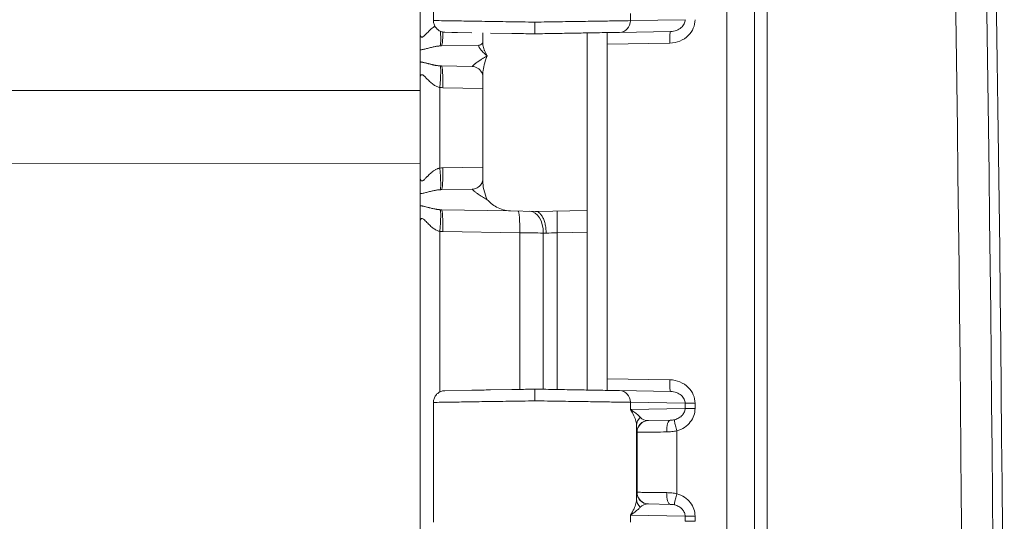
# Model space of a CAD drawing. Header units: inches. Extents: x 0.3 to 84.8, y 1.5 to 53.5.
# Tile 22 of 107: x 13.6 to 16.5, y 27.9 to 29.4. Entities that reach past the tile are written whole.
import ezdxf

# ---------------------------------------------------------------- set-up
doc = ezdxf.new("R2010")
doc.units = ezdxf.units.IN
doc.header["$LTSCALE"] = 2.5
doc.header["$MEASUREMENT"] = 0
doc.layers.add('Visible (ANSI)', color=7, linetype='Continuous', lineweight=18)
doc.layers.add('Visible Narrow (ANSI)', color=7, linetype='Continuous', lineweight=5)

msp = doc.modelspace()

# ---------------------------------------------------------------- linework, layer by layer
at = {"layer": 'Visible (ANSI)'}
for p, q in [((15.7864, 20.9347), (15.7864, 31.7785)), ((14.7864, 30.3232), (14.7864, 29.3904)), ((14.8264, 29.7856), (14.8264, 29.4275)), ((14.8264, 29.4275), (14.8264, 29.4275)), ((14.8608, 29.3925), (14.8608, 29.3925)), ((14.8816, 29.3922), (14.8608, 29.3925)), ((14.8816, 29.3922), (14.8985, 29.3919)), ((14.8985, 29.3919), (14.8932, 29.392)), ((14.9414, 29.3911), (14.8985, 29.3919)), ((14.9739, 29.3612), (14.9739, 29.3906)), ((15.2864, 29.3787), (15.2864, 29.3906)), ((15.3464, 29.3908), (15.3464, 29.3567)), ((15.5357, 29.3949), (15.3833, 29.3923)), ((15.4364, 29.3932), (15.4364, 29.3932)), ((15.0612, 29.389), (14.9968, 29.3902)), ((15.2864, 29.3787), (15.2864, 29.3541)), ((14.7864, 29.3396), (14.7864, 29.304)), ((14.8502, 29.3519), (14.9629, 29.3539)), ((15.2864, 29.3541), (15.2864, 28.8595)), ((15.3464, 29.3567), (15.3464, 28.3565)), ((14.8502, 29.2917), (14.9422, 29.2901)), ((14.7864, 29.2532), (14.7864, 28.9604)), ((14.9739, 29.2639), (14.9739, 29.2639)), ((14.9739, 28.9497), (14.9739, 29.2639)), ((14.9739, 28.9497), (14.9739, 28.9497)), ((14.8502, 28.9219), (14.9422, 28.9235)), ((14.7864, 28.9096), (14.7864, 28.874)), ((14.7864, 28.8232), (14.7864, 28.874)), ((14.8502, 28.8617), (15.0567, 28.8581)), ((15.0567, 28.8581), (15.1314, 28.8568)), ((15.1314, 28.8568), (15.2864, 28.8595)), ((15.2864, 28.8595), (15.2864, 28.7945)), ((14.7864, 28.8232), (14.7864, 27.8904)), ((15.2864, 28.7945), (15.2864, 28.3226)), ((15.3464, 28.3224), (15.3464, 28.3565)), ((14.8608, 28.3206), (14.9413, 28.322)), ((14.9968, 28.323), (15.0612, 28.3241)), ((15.5357, 28.3183), (15.3833, 28.3209)), ((15.4364, 28.32), (15.4364, 28.32)), ((14.8264, 28.2856), (14.8264, 28.2856)), ((14.8264, 28.2856), (14.8264, 27.9275)), ((15.5347, 28.2324), (15.4693, 28.2313)), ((15.4693, 28.2313), (15.4693, 28.2313)), ((15.4364, 28.2039), (15.4364, 28.2039)), ((15.4693, 27.9819), (15.5347, 27.9808)), ((15.4693, 27.9819), (15.4693, 27.9819))]:
    msp.add_line(p, q, dxfattribs=at)
msp.add_arc((-192.017, 26.3566), 208.5508, 358.7654, 1.2346, dxfattribs=at)
for centre, major_axis, ratio, start_param, end_param in [((14.9626, 29.3789), (0.0004, -0.025), 0.924402, 0.000185, 0.001834), ((14.9411, 29.2251), (0.0011, 0.065), 0.854309, 6.282271, 6.282799), ((15.4698, 28.2661), (-0.0184, -0.03), 0.963596, 0.550744, 0.55075), ((15.4699, 28.1963), (-0.0006, 0.035), 0.999975, 0, 0.000318), ((15.4698, 27.9471), (0.0184, -0.03), 0.963211, 2.592147, 2.592158), ((15.4699, 28.0169), (-0.0006, -0.035), 0.999975, 6.282619, 6.283185)]:
    msp.add_ellipse(centre, major_axis=major_axis, ratio=ratio, start_param=start_param, end_param=end_param, dxfattribs=at)
for points, knots in [([(14.8608, 29.3925), (14.8592, 29.3926), (14.8576, 29.3927), (14.8546, 29.3932), (14.853, 29.3935), (14.848, 29.395), (14.8446, 29.3966), (14.8384, 29.4008), (14.8357, 29.4035), (14.8312, 29.4094), (14.8294, 29.4128), (14.827, 29.4199), (14.8264, 29.4237), (14.8264, 29.4275)], [0, 0, 0, 0, 0.0119674, 0.0119674, 0.0237227, 0.0237227, 0.0520492, 0.0520492, 0.0803768, 0.0803768, 0.1086834, 0.1086834, 0.1375815, 0.1375815, 0.1375815, 0.1375815]), ([(15.1301, 29.4228), (15.1301, 29.4167), (15.1301, 29.4106), (15.1301, 29.4053), (15.1301, 29.4001), (15.1301, 29.3956), (15.1301, 29.3925), (15.1301, 29.3895), (15.1301, 29.3878), (15.1301, 29.3878)], [0, 0, 0, 0, 0.333333, 0.333333, 0.333333, 0.666667, 0.666667, 0.666667, 1, 1, 1, 1]), ([(14.7864, 29.3396), (14.7864, 29.3459), (14.7864, 29.3538), (14.7864, 29.365), (14.7864, 29.3699), (14.7864, 29.3775), (14.7864, 29.3799), (14.7864, 29.3854), (14.7864, 29.3882), (14.7864, 29.3897), (14.7864, 29.3899), (14.7864, 29.3904)], [0.0000009, 0.0000009, 0.0000009, 0.0000009, 0.1023985, 0.1023985, 0.1759847, 0.1759847, 0.208689, 0.208689, 0.2507889, 0.2507889, 0.2638573, 0.2638573, 0.2638573, 0.2638573]), ([(15.3833, 29.3923), (15.3792, 29.3922), (15.3744, 29.3921), (15.3689, 29.392), (15.3642, 29.3919), (15.3591, 29.3918), (15.3534, 29.3917), (15.3445, 29.3916), (15.3345, 29.3914), (15.3234, 29.3912), (15.3192, 29.3911), (15.3148, 29.3911), (15.3103, 29.391), (15.2955, 29.3907), (15.2793, 29.3904), (15.2619, 29.3901), (15.2601, 29.3901), (15.2583, 29.3901), (15.2565, 29.39), (15.2371, 29.3897), (15.2164, 29.3893), (15.1952, 29.389), (15.1933, 29.3889), (15.1914, 29.3889), (15.1894, 29.3889), (15.1701, 29.3885), (15.1504, 29.3882), (15.1301, 29.3878)], [0, 0, 0, 0, 0.107321, 0.107321, 0.107321, 0.2, 0.2, 0.2, 0.344617, 0.344617, 0.344617, 0.4, 0.4, 0.4, 0.581249, 0.581249, 0.581249, 0.6, 0.6, 0.6, 0.8, 0.8, 0.8, 0.818201, 0.818201, 0.818201, 1, 1, 1, 1]), ([(15.3455, 29.3916), (15.3457, 29.3916), (15.346, 29.3915), (15.3463, 29.3913), (15.3464, 29.3911), (15.3464, 29.3908)], [-0.01875974, -0.01875974, -0.01875974, -0.01875974, -0.00977143, -0.00977143, -0.00000098, -0.00000098, -0.00000098, -0.00000098]), ([(14.963, 29.3539), (14.9652, 29.3539), (14.9685, 29.3551), (14.9727, 29.3587), (14.9736, 29.3607), (14.9738, 29.3615), (14.9739, 29.3616), (14.9739, 29.3617)], [0, 0, 0, 0, 0.067027, 0.067027, 0.1308253, 0.1308253, 0.138732, 0.138732, 0.138732, 0.138732]), ([(15.0612, 29.389), (15.0792, 29.3887), (15.0975, 29.3884), (15.1164, 29.3881), (15.121, 29.388), (15.1255, 29.3879), (15.1301, 29.3878)], [0.91666667, 0.91666667, 0.91666667, 0.91666667, 0.98384078, 0.98384078, 0.98384078, 1, 1, 1, 1]), ([(14.7864, 29.2532), (14.7864, 29.254), (14.7864, 29.2552), (14.7864, 29.2668), (14.7864, 29.2749), (14.7864, 29.2889), (14.7864, 29.2973), (14.7864, 29.304)], [-0.0071562, -0.0071562, -0.0071562, -0.0071562, 0, 0, 0.0935884, 0.0935884, 0.1846866, 0.1846866, 0.1846866, 0.1846866]), ([(14.9739, 29.264), (14.9739, 29.2642), (14.9738, 29.2668), (14.9702, 29.2743), (14.9668, 29.279), (14.9574, 29.2864), (14.9511, 29.2891), (14.9446, 29.29), (14.9434, 29.2901), (14.9422, 29.2901)], [0.0100235, 0.0100235, 0.0100235, 0.0100235, 0.1099957, 0.1099957, 0.2018101, 0.2018101, 0.294274, 0.294274, 0.3160277, 0.3160277, 0.3160277, 0.3160277]), ([(14.7864, 28.9096), (14.7864, 28.9159), (14.7864, 28.9238), (14.7864, 28.935), (14.7864, 28.9399), (14.7864, 28.9475), (14.7864, 28.9499), (14.7864, 28.9554), (14.7864, 28.9582), (14.7864, 28.9597), (14.7864, 28.9599), (14.7864, 28.9604)], [0.0000009, 0.0000009, 0.0000009, 0.0000009, 0.1023995, 0.1023995, 0.1759855, 0.1759855, 0.2086898, 0.2086898, 0.2507932, 0.2507932, 0.2638615, 0.2638615, 0.2638615, 0.2638615]), ([(14.9422, 28.9235), (14.9465, 28.9236), (14.9519, 28.9249), (14.9621, 28.9302), (14.9666, 28.9345), (14.9725, 28.943), (14.9735, 28.947), (14.9739, 28.9493), (14.9739, 28.9496), (14.9739, 28.9497)], [0, 0, 0, 0, 0.0823604, 0.0823604, 0.1715538, 0.1715538, 0.2715194, 0.2715194, 0.3068532, 0.3068532, 0.3068532, 0.3068532]), ([(14.9873, 28.8918), (14.9939, 28.8844), (15.0034, 28.8763), (15.0272, 28.8634), (15.0413, 28.8584), (15.0567, 28.8581)], [0.0000001, 0.0000001, 0.0000001, 0.0000001, 0.135667, 0.135667, 0.2691124, 0.2691124, 0.2691124, 0.2691124]), ([(15.1635, 28.7918), (15.1635, 28.7967), (15.1631, 28.8016), (15.1626, 28.8064), (15.162, 28.8111), (15.1613, 28.8157), (15.1603, 28.8201), (15.1592, 28.8245), (15.158, 28.8286), (15.1565, 28.8324), (15.155, 28.8361), (15.1533, 28.8396), (15.1514, 28.8426), (15.1496, 28.8456), (15.1475, 28.8482), (15.1454, 28.8503), (15.1433, 28.8524), (15.141, 28.854), (15.1386, 28.8552), (15.1362, 28.8563), (15.1337, 28.8568), (15.1314, 28.8568)], [0, 0, 0, 0, 0.142857, 0.142857, 0.142857, 0.285714, 0.285714, 0.285714, 0.428571, 0.428571, 0.428571, 0.571429, 0.571429, 0.571429, 0.714286, 0.714286, 0.714286, 0.857143, 0.857143, 0.857143, 1, 1, 1, 1]), ([(14.8264, 28.2856), (14.8264, 28.2894), (14.827, 28.2932), (14.8294, 28.3003), (14.8312, 28.3037), (14.8356, 28.3096), (14.8384, 28.3123), (14.8445, 28.3165), (14.8479, 28.3182), (14.853, 28.3197), (14.8545, 28.32), (14.8576, 28.3205), (14.8592, 28.3206), (14.8608, 28.3206)], [0, 0, 0, 0, 0.0287635, 0.0287635, 0.0570749, 0.0570749, 0.0854024, 0.0854024, 0.1137289, 0.1137289, 0.1255481, 0.1255481, 0.137583, 0.137583, 0.137583, 0.137583]), ([(14.9968, 28.323), (14.9885, 28.3229), (14.9804, 28.3227), (14.9726, 28.3226), (14.9615, 28.3224), (14.9511, 28.3222), (14.9413, 28.322)], [0.16666667, 0.16666667, 0.16666667, 0.16666667, 0.20101534, 0.20101534, 0.20101534, 0.25, 0.25, 0.25, 0.25]), ([(15.1301, 28.3253), (15.1255, 28.3253), (15.1209, 28.3252), (15.1163, 28.3251), (15.0975, 28.3248), (15.0792, 28.3244), (15.0612, 28.3241)], [0, 0, 0, 0, 0.01623246, 0.01623246, 0.01623246, 0.08333333, 0.08333333, 0.08333333, 0.08333333]), ([(15.3833, 28.3209), (15.3795, 28.321), (15.3751, 28.3211), (15.3702, 28.3211), (15.3652, 28.3212), (15.3596, 28.3213), (15.3534, 28.3214), (15.3452, 28.3216), (15.3359, 28.3217), (15.3258, 28.3219), (15.3209, 28.322), (15.3157, 28.3221), (15.3103, 28.3222), (15.2965, 28.3224), (15.2815, 28.3227), (15.2655, 28.323), (15.2625, 28.323), (15.2595, 28.3231), (15.2565, 28.3231), (15.2371, 28.3235), (15.2164, 28.3238), (15.1952, 28.3242), (15.1949, 28.3242), (15.1945, 28.3242), (15.1941, 28.3242), (15.1733, 28.3246), (15.1521, 28.325), (15.1301, 28.3253)], [0, 0, 0, 0, 0.098757, 0.098757, 0.098757, 0.2, 0.2, 0.2, 0.334065, 0.334065, 0.334065, 0.4, 0.4, 0.4, 0.56864, 0.56864, 0.56864, 0.6, 0.6, 0.6, 0.8, 0.8, 0.8, 0.803452, 0.803452, 0.803452, 1, 1, 1, 1]), ([(15.1301, 28.3253), (15.1301, 28.3253), (15.1301, 28.3237), (15.1301, 28.3206), (15.1301, 28.3176), (15.1301, 28.3131), (15.1301, 28.3078), (15.1301, 28.3025), (15.1301, 28.2964), (15.1301, 28.2903)], [0, 0, 0, 0, 0.333333, 0.333333, 0.333333, 0.666667, 0.666667, 0.666667, 1, 1, 1, 1]), ([(15.3464, 28.3224), (15.3464, 28.3221), (15.3463, 28.3219), (15.346, 28.3217), (15.3457, 28.3216), (15.3455, 28.3216)], [-0.01882718, -0.01882718, -0.01882718, -0.01882718, -0.00889457, -0.00889457, -0.00005761, -0.00005761, -0.00005761, -0.00005761])]:
    msp.add_open_spline(points, degree=3, knots=knots, dxfattribs=at)
msp.add_open_spline([(14.9739, 29.3612), (14.9739, 29.3612), (14.9739, 29.3612), (14.9739, 29.3612)], degree=3, dxfattribs=at)
at = {"layer": 'Visible Narrow (ANSI)'}
for p, q in [((15.7042, 20.9347), (15.7042, 31.7785)), ((15.8245, 30.7511), (15.8245, 21.9621)), ((15.4156, 29.4484), (15.4156, 29.4273)), ((15.5791, 29.4301), (15.4156, 29.4273)), ((15.3749, 29.3921), (15.3749, 29.3921)), ((15.4225, 29.3929), (15.4225, 29.3929)), ((15.6025, 29.4023), (15.6025, 29.4023)), ((15.5332, 29.3599), (15.3464, 29.3567)), ((11.0347, 29.2182), (14.7864, 29.2182)), ((14.8457, 29.2272), (14.8457, 28.9864)), ((14.8548, 29.2267), (14.9739, 29.2246)), ((14.7864, 28.9998), (11.0347, 28.9991)), ((14.8548, 28.9869), (14.9739, 28.989)), ((14.8457, 28.7972), (14.8457, 28.3169)), ((14.8548, 28.7967), (15.0844, 28.7927)), ((15.0844, 28.7927), (15.0845, 28.3245)), ((15.1548, 28.7921), (15.1548, 28.3249)), ((15.1968, 28.793), (15.2864, 28.7945)), ((15.1968, 28.3242), (15.1968, 28.793)), ((15.3464, 28.3565), (15.5332, 28.3533)), ((15.3749, 28.3211), (15.3749, 28.3211)), ((15.4225, 28.3202), (15.4225, 28.3202)), ((15.6025, 28.3109), (15.6025, 28.3109)), ((15.4156, 28.2859), (15.4156, 28.2648)), ((15.5791, 28.2831), (15.4156, 28.2859)), ((15.5791, 28.2831), (15.5791, 28.2676)), ((15.5791, 28.2831), (15.6089, 28.2831)), ((15.6089, 28.2831), (15.6089, 28.2676)), ((15.5791, 28.2676), (15.4156, 28.2648)), ((15.4339, 27.9963), (15.4339, 28.2168)), ((15.6025, 28.2398), (15.6025, 28.2397)), ((15.4355, 28.1963), (15.4349, 28.1963)), ((15.4355, 28.0169), (15.4355, 28.1963)), ((15.5542, 28.0127), (15.5542, 28.2005)), ((15.4349, 28.0169), (15.4355, 28.0169)), ((15.4156, 27.9484), (15.4156, 27.9273)), ((15.4156, 27.9484), (15.5791, 27.9456)), ((15.6025, 27.9734), (15.6025, 27.9734)), ((15.5791, 27.9456), (15.5791, 27.9301)), ((15.5791, 27.9456), (15.6089, 27.9456)), ((15.6089, 27.9456), (15.6089, 27.9301))]:
    msp.add_line(p, q, dxfattribs=at)
for centre, major_axis, ratio, start_param, end_param in [((-85.9565, 26.3566), (0, 144.7708), 0.707107, 4.682029, 4.742749), ((-86.0198, 26.3566), (0, 144.9919), 0.707107, 4.682029, 4.742749), ((15.3827, 29.4273), (0.0006, -0.035), 0.939676, 0.000031, 1.554396), ((14.8401, 29.4164), (0.0059, -0.0647), 0.086802, 0.034701, 1.234094), ((14.8491, 29.4169), (0.0011, -0.065), 0.087143, 0, 1.195495), ((15.5363, 29.3599), (-0.0006, 0.035), 0.087143, 0, 1.569275), ((14.8401, 29.2272), (0.0059, 0.0647), 0.086802, 4.72019, 6.248101), ((14.8491, 29.2267), (0.0011, 0.065), 0.087143, 4.71391, 6.283185), ((14.8503, 29.2274), (-0.00885, 0.00047), 0.06269, 1.025937, 2.098667), ((14.8505, 28.9848), (0.0159, 0.0008), 0.123111, 1.29501, 1.873461), ((14.8401, 28.9864), (0.0059, -0.0647), 0.086802, 0.034701, 1.562951), ((14.8491, 28.9869), (0.0011, -0.065), 0.087143, 0, 1.569275), ((14.8401, 28.7972), (0.0059, 0.0647), 0.086802, 4.72019, 6.248101), ((14.8491, 28.7967), (0.0011, 0.065), 0.087143, 4.71391, 6.283185), ((15.0788, 28.7927), (0.0011, 0.065), 0.087143, 4.71391, 6.283121), ((15.114, 28.7921), (0.0011, 0.065), 0.628144, 4.723353, 6.283185), ((15.1979, 28.793), (-0.0011, 0.065), 0.01745, 0, 1.570491), ((14.8503, 28.7974), (-0.00885, 0.00047), 0.06269, 1.025936, 2.098667), ((15.1956, 28.7907), (0.0651, -0.0023), 0.000148, 4.03351, 4.195729), ((15.1956, 28.7929), (0.065, 0.0023), 0.000036, 4.195761, 4.729845), ((15.5363, 28.3533), (-0.0006, -0.035), 0.087143, 4.714058, 6.283188), ((15.3827, 28.2859), (0.0006, 0.035), 0.939676, 4.728789, 6.283156), ((15.6119, 28.2676), (-0.035, 0), 0.00001, 0.349555, 1.483823), ((15.4689, 28.2168), (-0.035, -0.0007), 0.946153, 5.43757, 6.261378), ((15.4699, 28.1963), (-0.0006, 0.035), 0.999975, 0.000258, 1.553284), ((15.4705, 28.1963), (-0.0006, 0.035), 0.999975, 0, 1.553343), ((15.4698, 28.2661), (-0.0184, -0.03), 0.963596, 6.044362, 6.833929), ((15.5353, 28.1974), (-0.0006, 0.035), 0.31865, 0.000013, 1.565234), ((15.5573, 28.2005), (-0.0094, 0.0337), 0.084006, 0.094027, 1.547488), ((15.4699, 28.0169), (-0.0006, -0.035), 0.999975, 4.729842, 6.282619), ((15.4705, 28.0169), (-0.0006, -0.035), 0.999975, 4.72985, 6.283185), ((15.5353, 28.0158), (-0.0006, -0.035), 0.318631, 4.717957, 6.283185), ((15.5573, 28.0127), (-0.0094, -0.0337), 0.084006, 4.735646, 6.188931), ((15.4689, 27.9963), (-0.035, 0.0007), 0.946166, 0.021868, 0.845638), ((15.4698, 27.9471), (0.0184, -0.03), 0.963211, 2.592158, 3.381407), ((15.6119, 27.9301), (-0.035, 0), 0.00001, 0.349555, 1.483823)]:
    msp.add_ellipse(centre, major_axis=major_axis, ratio=ratio, start_param=start_param, end_param=end_param, dxfattribs=at)
for points, knots in [([(14.8264, 29.4275), (14.8264, 29.4275), (14.8266, 29.4275), (14.8346, 29.4274), (14.8659, 29.4269), (14.9148, 29.4262), (14.9781, 29.4252), (15.0515, 29.4241), (15.1039, 29.4232), (15.1301, 29.4228)], [0.4943944, 0.4943944, 0.4943944, 0.4943944, 0.5, 0.5833333, 0.6666667, 0.75, 0.8333333, 0.9166667, 1, 1, 1, 1]), ([(15.4156, 29.4273), (15.4071, 29.4271), (15.3845, 29.4268), (15.3354, 29.426), (15.2741, 29.4251), (15.2043, 29.424), (15.1549, 29.4232), (15.1301, 29.4228)], [0, 0, 0, 0, 0.2, 0.4, 0.6, 0.8, 1, 1, 1, 1]), ([(15.5791, 29.4301), (15.5791, 29.4259), (15.5781, 29.4216), (15.5761, 29.4175), (15.5741, 29.4134), (15.5712, 29.4096), (15.5673, 29.4063), (15.5634, 29.4029), (15.5585, 29.4001), (15.5532, 29.3981), (15.5478, 29.3962), (15.5419, 29.395), (15.5357, 29.3949)], [0, 0, 0, 0, 0.25, 0.25, 0.25, 0.5, 0.5, 0.5, 0.75, 0.75, 0.75, 1, 1, 1, 1]), ([(14.7864, 29.3904), (14.7864, 29.3895), (14.7864, 29.3886), (14.7865, 29.3877), (14.7865, 29.387), (14.7866, 29.3862), (14.7867, 29.3855), (14.7869, 29.3847), (14.787, 29.384), (14.7872, 29.3833), (14.7873, 29.3828), (14.7875, 29.3823), (14.7877, 29.3819), (14.7879, 29.3813), (14.7882, 29.3807), (14.7884, 29.3803), (14.7886, 29.38), (14.7888, 29.3797), (14.789, 29.3795), (14.7893, 29.3791), (14.7897, 29.3788), (14.79, 29.3785), (14.7902, 29.3784), (14.7904, 29.3783), (14.7906, 29.3782), (14.7911, 29.3781), (14.7915, 29.378), (14.792, 29.378), (14.7922, 29.378), (14.7924, 29.378), (14.7926, 29.3781), (14.7931, 29.3781), (14.7937, 29.3783), (14.7943, 29.3786), (14.7945, 29.3787), (14.7947, 29.3788), (14.7948, 29.3789), (14.7955, 29.3792), (14.7962, 29.3797), (14.7969, 29.3802), (14.7971, 29.3804), (14.7973, 29.3805), (14.7975, 29.3806), (14.7983, 29.3813), (14.7992, 29.382), (14.8001, 29.3829), (14.8002, 29.383), (14.8004, 29.3832), (14.8006, 29.3834), (14.8016, 29.3843), (14.8026, 29.3854), (14.8038, 29.3865), (14.8039, 29.3867), (14.804, 29.3868), (14.8041, 29.3869), (14.8054, 29.3882), (14.8066, 29.3895), (14.808, 29.3909), (14.8095, 29.3924), (14.811, 29.394), (14.8127, 29.3957), (14.8127, 29.3957), (14.8127, 29.3957), (14.8127, 29.3957), (14.8142, 29.3972), (14.8159, 29.3988), (14.8175, 29.4003), (14.8176, 29.4003), (14.8177, 29.4004), (14.8177, 29.4005), (14.8193, 29.4019), (14.8209, 29.4033), (14.8226, 29.4046), (14.8227, 29.4047), (14.8229, 29.4049), (14.823, 29.405), (14.8246, 29.4062), (14.8261, 29.4074), (14.8277, 29.4084), (14.8279, 29.4086), (14.8281, 29.4087), (14.8284, 29.4089), (14.8292, 29.4094), (14.83, 29.41), (14.8308, 29.4105)], [0.0000035, 0.0000035, 0.0000035, 0.0000035, 0.0288936, 0.0288936, 0.0288936, 0.0555556, 0.0555556, 0.0555556, 0.0870914, 0.0870914, 0.0870914, 0.1111111, 0.1111111, 0.1111111, 0.1452899, 0.1452899, 0.1452899, 0.1666667, 0.1666667, 0.1666667, 0.2034726, 0.2034726, 0.2034726, 0.2222222, 0.2222222, 0.2222222, 0.2616717, 0.2616717, 0.2616717, 0.2777778, 0.2777778, 0.2777778, 0.3198883, 0.3198883, 0.3198883, 0.3333333, 0.3333333, 0.3333333, 0.3780768, 0.3780768, 0.3780768, 0.3888889, 0.3888889, 0.3888889, 0.4362329, 0.4362329, 0.4362329, 0.4444444, 0.4444444, 0.4444444, 0.4944748, 0.4944748, 0.4944748, 0.5, 0.5, 0.5, 0.5526896, 0.5526896, 0.5526896, 0.61089, 0.61089, 0.61089, 0.6111111, 0.6111111, 0.6111111, 0.6666667, 0.6666667, 0.6666667, 0.669103, 0.669103, 0.669103, 0.7222222, 0.7222222, 0.7222222, 0.7273091, 0.7273091, 0.7273091, 0.7777778, 0.7777778, 0.7777778, 0.7855539, 0.7855539, 0.7855539, 0.8132689, 0.8132689, 0.8132689, 0.8132689]), ([(14.9739, 29.3612), (14.9739, 29.3602), (14.9739, 29.3591), (14.974, 29.358), (14.9741, 29.3567), (14.9743, 29.3554), (14.9745, 29.354), (14.9752, 29.3497), (14.9765, 29.3448), (14.9783, 29.3401), (14.9785, 29.3393), (14.9788, 29.3386), (14.9791, 29.3379), (14.9814, 29.3324), (14.9841, 29.327), (14.9873, 29.3218)], [0.4973401, 0.4973401, 0.4973401, 0.4973401, 0.5450922, 0.5450922, 0.5450922, 0.6, 0.6, 0.6, 0.7733155, 0.7733155, 0.7733155, 0.8, 0.8, 0.8, 1, 1, 1, 1]), ([(14.7864, 29.3396), (14.7878, 29.3398), (14.7893, 29.34), (14.7908, 29.3403), (14.7923, 29.3405), (14.7939, 29.3408), (14.7956, 29.3412), (14.7972, 29.3415), (14.7989, 29.3419), (14.8007, 29.3423), (14.8025, 29.3427), (14.8043, 29.3432), (14.8061, 29.3437), (14.808, 29.3441), (14.8099, 29.3446), (14.8118, 29.3451), (14.8137, 29.3456), (14.8156, 29.3461), (14.8175, 29.3466), (14.8194, 29.3471), (14.8213, 29.3475), (14.8232, 29.348), (14.825, 29.3484), (14.8267, 29.3488), (14.8284, 29.3491), (14.8285, 29.3491), (14.8286, 29.3491), (14.8287, 29.3492), (14.8304, 29.3495), (14.8321, 29.3498), (14.8337, 29.3501), (14.8353, 29.3504), (14.8368, 29.3507), (14.8382, 29.3509), (14.8397, 29.3511), (14.841, 29.3512), (14.8423, 29.3514), (14.8437, 29.3515), (14.8449, 29.3516), (14.8461, 29.3517)], [0.0000006, 0.0000006, 0.0000006, 0.0000006, 0.0833333, 0.0833333, 0.0833333, 0.1666667, 0.1666667, 0.1666667, 0.25, 0.25, 0.25, 0.3333333, 0.3333333, 0.3333333, 0.4166667, 0.4166667, 0.4166667, 0.5, 0.5, 0.5, 0.5833333, 0.5833333, 0.5833333, 0.6624973, 0.6624973, 0.6624973, 0.6666667, 0.6666667, 0.6666667, 0.75, 0.75, 0.75, 0.8333333, 0.8333333, 0.8333333, 0.9166667, 0.9166667, 0.9166667, 1, 1, 1, 1]), ([(14.8461, 29.3517), (14.8468, 29.3518), (14.8482, 29.3519), (14.8495, 29.3519), (14.8502, 29.3519)], [0.0000429, 0.0000429, 0.0000429, 0.0000429, 0.5, 1, 1, 1, 1]), ([(14.963, 29.3539), (14.9622, 29.3539), (14.9618, 29.3532), (14.9619, 29.3521), (14.9619, 29.351), (14.9625, 29.3494), (14.9636, 29.3473), (14.9647, 29.3453), (14.9663, 29.3428), (14.9685, 29.34), (14.9708, 29.3372), (14.9737, 29.334), (14.9769, 29.3309), (14.9801, 29.3278), (14.9836, 29.3248), (14.9873, 29.3218)], [0, 0, 0, 0, 0.2, 0.2, 0.2, 0.4, 0.4, 0.4, 0.6, 0.6, 0.6, 0.8, 0.8, 0.8, 1, 1, 1, 1]), ([(14.7864, 29.304), (14.7865, 29.304), (14.7867, 29.304), (14.7869, 29.3039), (14.7879, 29.3038), (14.789, 29.3037), (14.7901, 29.3035), (14.7903, 29.3034), (14.7906, 29.3034), (14.7908, 29.3034), (14.7919, 29.3032), (14.7931, 29.303), (14.7944, 29.3027), (14.7947, 29.3026), (14.7951, 29.3026), (14.7954, 29.3025), (14.7966, 29.3022), (14.7979, 29.302), (14.7993, 29.3016), (14.7997, 29.3015), (14.8001, 29.3014), (14.8006, 29.3013), (14.8019, 29.301), (14.8032, 29.3007), (14.8046, 29.3003), (14.8051, 29.3002), (14.8057, 29.3001), (14.8063, 29.2999), (14.8076, 29.2996), (14.8089, 29.2992), (14.8103, 29.2989), (14.811, 29.2987), (14.8117, 29.2985), (14.8123, 29.2984), (14.8136, 29.298), (14.815, 29.2977), (14.8163, 29.2973), (14.817, 29.2972), (14.8178, 29.297), (14.8185, 29.2968), (14.8198, 29.2965), (14.821, 29.2962), (14.8222, 29.2959), (14.823, 29.2957), (14.8238, 29.2955), (14.8246, 29.2953), (14.8257, 29.2951), (14.8268, 29.2949), (14.8278, 29.2946), (14.8287, 29.2945), (14.8295, 29.2943), (14.8303, 29.2941), (14.8312, 29.2939), (14.8322, 29.2938), (14.8331, 29.2936), (14.8339, 29.2935), (14.8347, 29.2933), (14.8355, 29.2932), (14.8363, 29.293), (14.8371, 29.2929), (14.8378, 29.2928), (14.8386, 29.2927), (14.8394, 29.2926), (14.8402, 29.2925), (14.8409, 29.2924), (14.8415, 29.2923), (14.8422, 29.2923), (14.843, 29.2922), (14.8437, 29.2921), (14.8445, 29.292), (14.845, 29.292), (14.8456, 29.2919), (14.8461, 29.2919)], [0, 0, 0, 0, 0.011287, 0.011287, 0.011287, 0.083333, 0.083333, 0.083333, 0.097833, 0.097833, 0.097833, 0.166667, 0.166667, 0.166667, 0.184559, 0.184559, 0.184559, 0.25, 0.25, 0.25, 0.2713, 0.2713, 0.2713, 0.333333, 0.333333, 0.333333, 0.357951, 0.357951, 0.357951, 0.416667, 0.416667, 0.416667, 0.444662, 0.444662, 0.444662, 0.5, 0.5, 0.5, 0.5314, 0.5314, 0.5314, 0.583333, 0.583333, 0.583333, 0.618166, 0.618166, 0.618166, 0.666667, 0.666667, 0.666667, 0.704725, 0.704725, 0.704725, 0.75, 0.75, 0.75, 0.7914, 0.7914, 0.7914, 0.833333, 0.833333, 0.833333, 0.878134, 0.878134, 0.878134, 0.916667, 0.916667, 0.916667, 0.964594, 0.964594, 0.964594, 1, 1, 1, 1]), ([(14.9422, 29.2901), (14.9421, 29.2901), (14.9422, 29.2902), (14.9423, 29.2904), (14.9424, 29.2906), (14.9426, 29.2908), (14.9428, 29.291), (14.9432, 29.2915), (14.944, 29.2923), (14.945, 29.2932), (14.9451, 29.2933), (14.9453, 29.2935), (14.9454, 29.2936), (14.9467, 29.2948), (14.9483, 29.2961), (14.9503, 29.2977), (14.9506, 29.2979), (14.9509, 29.2982), (14.9512, 29.2984), (14.953, 29.2998), (14.955, 29.3014), (14.9574, 29.3031), (14.9585, 29.3039), (14.9598, 29.3048), (14.9611, 29.3057), (14.9628, 29.3069), (14.9646, 29.3081), (14.9665, 29.3093), (14.969, 29.3109), (14.9715, 29.3125), (14.9741, 29.3141), (14.9751, 29.3147), (14.9761, 29.3153), (14.977, 29.3159), (14.9806, 29.318), (14.984, 29.32), (14.9873, 29.3218)], [0.0000204, 0.0000204, 0.0000204, 0.0000204, 0.0834272, 0.0834272, 0.0834272, 0.1428571, 0.1428571, 0.1428571, 0.267082, 0.267082, 0.267082, 0.2857143, 0.2857143, 0.2857143, 0.4285714, 0.4285714, 0.4285714, 0.4498211, 0.4498211, 0.4498211, 0.5714286, 0.5714286, 0.5714286, 0.6335924, 0.6335924, 0.6335924, 0.7142857, 0.7142857, 0.7142857, 0.8176679, 0.8176679, 0.8176679, 0.8571429, 0.8571429, 0.8571429, 1, 1, 1, 1]), ([(14.9739, 29.2639), (14.9739, 29.2684), (14.9742, 29.2731), (14.9748, 29.2779), (14.9758, 29.2855), (14.9776, 29.2936), (14.9798, 29.301), (14.982, 29.3085), (14.9846, 29.3154), (14.9873, 29.3218)], [0.5599445, 0.5599445, 0.5599445, 0.5599445, 0.6666667, 0.6666667, 0.6666667, 0.8333333, 0.8333333, 0.8333333, 1, 1, 1, 1]), ([(14.8461, 29.2919), (14.8468, 29.2918), (14.8482, 29.2918), (14.8495, 29.2917), (14.8502, 29.2917)], [0.0001254, 0.0001254, 0.0001254, 0.0001254, 0.5, 1, 1, 1, 1]), ([(14.7864, 29.2532), (14.7864, 29.2545), (14.7864, 29.2557), (14.7866, 29.2568), (14.7867, 29.2578), (14.7868, 29.2588), (14.7871, 29.2597), (14.7873, 29.2606), (14.7875, 29.2613), (14.7878, 29.262), (14.788, 29.2626), (14.7883, 29.2632), (14.7887, 29.2637), (14.789, 29.2641), (14.7893, 29.2645), (14.7897, 29.2648), (14.7901, 29.2651), (14.7905, 29.2653), (14.7909, 29.2655), (14.7913, 29.2656), (14.7917, 29.2656), (14.7922, 29.2656), (14.7927, 29.2656), (14.7932, 29.2655), (14.7938, 29.2652), (14.7944, 29.265), (14.795, 29.2647), (14.7957, 29.2643), (14.7964, 29.2638), (14.7971, 29.2633), (14.798, 29.2626), (14.7988, 29.2619), (14.7998, 29.261), (14.8008, 29.2601), (14.8018, 29.2591), (14.8029, 29.2579), (14.8042, 29.2567), (14.8054, 29.2554), (14.8067, 29.2541), (14.8081, 29.2526), (14.8095, 29.2512), (14.811, 29.2496), (14.8125, 29.2481), (14.8141, 29.2465), (14.8157, 29.245), (14.8174, 29.2434), (14.8191, 29.2419), (14.8208, 29.2405), (14.8225, 29.2391), (14.8242, 29.2377), (14.8259, 29.2364), (14.8275, 29.2353), (14.8292, 29.2342), (14.8308, 29.2331), (14.8324, 29.2322), (14.834, 29.2313), (14.8356, 29.2306), (14.8371, 29.2299), (14.8386, 29.2292), (14.8401, 29.2287), (14.8415, 29.2282), (14.843, 29.2278), (14.8444, 29.2275), (14.8457, 29.2272)], [0, 0, 0, 0, 0.047619, 0.047619, 0.047619, 0.0952381, 0.0952381, 0.0952381, 0.1428571, 0.1428571, 0.1428571, 0.1904762, 0.1904762, 0.1904762, 0.2380952, 0.2380952, 0.2380952, 0.2857143, 0.2857143, 0.2857143, 0.3333333, 0.3333333, 0.3333333, 0.3809524, 0.3809524, 0.3809524, 0.4285714, 0.4285714, 0.4285714, 0.4761905, 0.4761905, 0.4761905, 0.5238095, 0.5238095, 0.5238095, 0.5714286, 0.5714286, 0.5714286, 0.6190476, 0.6190476, 0.6190476, 0.6666667, 0.6666667, 0.6666667, 0.7142857, 0.7142857, 0.7142857, 0.7619048, 0.7619048, 0.7619048, 0.8095238, 0.8095238, 0.8095238, 0.8571429, 0.8571429, 0.8571429, 0.9047619, 0.9047619, 0.9047619, 0.952381, 0.952381, 0.952381, 0.9999994, 0.9999994, 0.9999994, 0.9999994]), ([(14.7864, 28.9604), (14.7864, 28.9595), (14.7864, 28.9586), (14.7865, 28.9577), (14.7865, 28.957), (14.7866, 28.9562), (14.7867, 28.9555), (14.7869, 28.9547), (14.787, 28.954), (14.7872, 28.9533), (14.7873, 28.9528), (14.7875, 28.9523), (14.7877, 28.9519), (14.7879, 28.9513), (14.7882, 28.9507), (14.7884, 28.9503), (14.7886, 28.95), (14.7888, 28.9497), (14.789, 28.9495), (14.7893, 28.9491), (14.7897, 28.9488), (14.79, 28.9486), (14.7902, 28.9484), (14.7904, 28.9483), (14.7906, 28.9482), (14.7911, 28.9481), (14.7915, 28.948), (14.792, 28.948), (14.7922, 28.948), (14.7924, 28.948), (14.7926, 28.9481), (14.7931, 28.9481), (14.7937, 28.9483), (14.7943, 28.9486), (14.7945, 28.9487), (14.7947, 28.9488), (14.7949, 28.9489), (14.7955, 28.9492), (14.7962, 28.9497), (14.7969, 28.9502), (14.7971, 28.9504), (14.7973, 28.9505), (14.7975, 28.9506), (14.7983, 28.9513), (14.7992, 28.952), (14.8001, 28.9529), (14.8002, 28.9531), (14.8004, 28.9532), (14.8006, 28.9534), (14.8016, 28.9543), (14.8026, 28.9554), (14.8038, 28.9565), (14.8039, 28.9567), (14.804, 28.9568), (14.8042, 28.9569), (14.8054, 28.9582), (14.8066, 28.9595), (14.808, 28.9609), (14.808, 28.961), (14.8081, 28.961), (14.8082, 28.9611), (14.8096, 28.9626), (14.8111, 28.9641), (14.8127, 28.9657), (14.8142, 28.9672), (14.8159, 28.9688), (14.8175, 28.9703), (14.8176, 28.9703), (14.8177, 28.9704), (14.8177, 28.9705), (14.8193, 28.9719), (14.8209, 28.9733), (14.8226, 28.9746), (14.8227, 28.9747), (14.8229, 28.9749), (14.823, 28.975), (14.8246, 28.9762), (14.8261, 28.9774), (14.8277, 28.9784), (14.8279, 28.9786), (14.8281, 28.9787), (14.8284, 28.9789), (14.8298, 28.9798), (14.8312, 28.9807), (14.8326, 28.9815), (14.8329, 28.9816), (14.8332, 28.9818), (14.8335, 28.982), (14.8348, 28.9826), (14.836, 28.9832), (14.8372, 28.9838), (14.8376, 28.9839), (14.8379, 28.9841), (14.8382, 28.9842), (14.8394, 28.9847), (14.8405, 28.9851), (14.8416, 28.9854), (14.842, 28.9855), (14.8424, 28.9856), (14.8427, 28.9857), (14.8438, 28.986), (14.8447, 28.9862), (14.8457, 28.9864)], [0.0000035, 0.0000035, 0.0000035, 0.0000035, 0.0288742, 0.0288742, 0.0288742, 0.0555556, 0.0555556, 0.0555556, 0.0870547, 0.0870547, 0.0870547, 0.1111111, 0.1111111, 0.1111111, 0.1452358, 0.1452358, 0.1452358, 0.1666667, 0.1666667, 0.1666667, 0.2034014, 0.2034014, 0.2034014, 0.2222222, 0.2222222, 0.2222222, 0.2615836, 0.2615836, 0.2615836, 0.2777778, 0.2777778, 0.2777778, 0.3197832, 0.3197832, 0.3197832, 0.3333333, 0.3333333, 0.3333333, 0.3779548, 0.3779548, 0.3779548, 0.3888889, 0.3888889, 0.3888889, 0.4360941, 0.4360941, 0.4360941, 0.4444444, 0.4444444, 0.4444444, 0.4943188, 0.4943188, 0.4943188, 0.5, 0.5, 0.5, 0.5525164, 0.5525164, 0.5525164, 0.5555556, 0.5555556, 0.5555556, 0.6106997, 0.6106997, 0.6106997, 0.6666667, 0.6666667, 0.6666667, 0.6688953, 0.6688953, 0.6688953, 0.7222222, 0.7222222, 0.7222222, 0.7270842, 0.7270842, 0.7270842, 0.7777778, 0.7777778, 0.7777778, 0.785312, 0.785312, 0.785312, 0.8333333, 0.8333333, 0.8333333, 0.8434909, 0.8434909, 0.8434909, 0.8888889, 0.8888889, 0.8888889, 0.9016621, 0.9016621, 0.9016621, 0.9444444, 0.9444444, 0.9444444, 0.9598123, 0.9598123, 0.9598123, 0.9999998, 0.9999998, 0.9999998, 0.9999998]), ([(14.9739, 28.9497), (14.9739, 28.9474), (14.974, 28.945), (14.9741, 28.9426), (14.9742, 28.9421), (14.9742, 28.9416), (14.9742, 28.9412), (14.9748, 28.9344), (14.976, 28.927), (14.978, 28.919), (14.9781, 28.9187), (14.9782, 28.9185), (14.9783, 28.9182), (14.9804, 28.9099), (14.9834, 28.9011), (14.9873, 28.8918)], [0.5968584, 0.5968584, 0.5968584, 0.5968584, 0.655164, 0.655164, 0.655164, 0.6666667, 0.6666667, 0.6666667, 0.8275813, 0.8275813, 0.8275813, 0.8333333, 0.8333333, 0.8333333, 1, 1, 1, 1]), ([(14.7864, 28.9096), (14.7864, 28.9096), (14.7865, 28.9096), (14.7866, 28.9096), (14.7879, 28.9098), (14.7893, 28.91), (14.7908, 28.9103), (14.7923, 28.9105), (14.7939, 28.9108), (14.7956, 28.9112), (14.7972, 28.9115), (14.7989, 28.9119), (14.8007, 28.9123), (14.8025, 28.9127), (14.8043, 28.9132), (14.8061, 28.9137), (14.808, 28.9141), (14.8099, 28.9146), (14.8118, 28.9151), (14.8137, 28.9156), (14.8156, 28.9161), (14.8175, 28.9166), (14.8194, 28.9171), (14.8214, 28.9175), (14.8232, 28.918), (14.825, 28.9184), (14.8267, 28.9188), (14.8284, 28.9191), (14.8285, 28.9191), (14.8286, 28.9191), (14.8287, 28.9192), (14.8304, 28.9195), (14.8321, 28.9198), (14.8337, 28.9201), (14.8353, 28.9204), (14.8368, 28.9207), (14.8382, 28.9209), (14.8397, 28.9211), (14.841, 28.9212), (14.8423, 28.9214), (14.8437, 28.9215), (14.8449, 28.9216), (14.8461, 28.9217)], [0.0000006, 0.0000006, 0.0000006, 0.0000006, 0.0033317, 0.0033317, 0.0033317, 0.0833333, 0.0833333, 0.0833333, 0.1666667, 0.1666667, 0.1666667, 0.25, 0.25, 0.25, 0.3333333, 0.3333333, 0.3333333, 0.4166667, 0.4166667, 0.4166667, 0.5, 0.5, 0.5, 0.5833333, 0.5833333, 0.5833333, 0.6624972, 0.6624972, 0.6624972, 0.6666667, 0.6666667, 0.6666667, 0.75, 0.75, 0.75, 0.8333333, 0.8333333, 0.8333333, 0.9166667, 0.9166667, 0.9166667, 1, 1, 1, 1]), ([(14.8461, 28.9217), (14.8468, 28.9218), (14.8482, 28.9219), (14.8495, 28.9219), (14.8502, 28.9219)], [0.0000429, 0.0000429, 0.0000429, 0.0000429, 0.5, 1, 1, 1, 1]), ([(14.9422, 28.9235), (14.9421, 28.9235), (14.9422, 28.9232), (14.9426, 28.9227), (14.9427, 28.9226), (14.9428, 28.9225), (14.9429, 28.9224), (14.9435, 28.9218), (14.9444, 28.9209), (14.9456, 28.9199), (14.9458, 28.9197), (14.946, 28.9195), (14.9462, 28.9193), (14.9475, 28.9181), (14.9492, 28.9167), (14.9513, 28.9151), (14.9515, 28.9149), (14.9518, 28.9147), (14.952, 28.9145), (14.9543, 28.9128), (14.9569, 28.9109), (14.96, 28.9087), (14.9602, 28.9086), (14.9604, 28.9084), (14.9606, 28.9082), (14.9639, 28.906), (14.9676, 28.9036), (14.9718, 28.9009), (14.972, 28.9008), (14.9721, 28.9007), (14.9723, 28.9006), (14.9767, 28.8979), (14.9817, 28.8949), (14.9873, 28.8918)], [0.0002249, 0.0002249, 0.0002249, 0.0002249, 0.138022, 0.138022, 0.138022, 0.1666667, 0.1666667, 0.1666667, 0.3105066, 0.3105066, 0.3105066, 0.3333333, 0.3333333, 0.3333333, 0.4828561, 0.4828561, 0.4828561, 0.5, 0.5, 0.5, 0.6552293, 0.6552293, 0.6552293, 0.6666667, 0.6666667, 0.6666667, 0.8276195, 0.8276195, 0.8276195, 0.8333333, 0.8333333, 0.8333333, 1, 1, 1, 1]), ([(14.7864, 28.874), (14.7881, 28.8738), (14.7898, 28.8736), (14.7914, 28.8733), (14.7923, 28.8731), (14.7932, 28.8729), (14.7941, 28.8728), (14.7959, 28.8724), (14.7976, 28.872), (14.7993, 28.8716), (14.7999, 28.8715), (14.8005, 28.8714), (14.8011, 28.8712), (14.8029, 28.8708), (14.8047, 28.8703), (14.8065, 28.8699), (14.8068, 28.8698), (14.8072, 28.8697), (14.8075, 28.8696), (14.8095, 28.8691), (14.8113, 28.8686), (14.8131, 28.8682), (14.8133, 28.8681), (14.8134, 28.8681), (14.8135, 28.868), (14.8155, 28.8675), (14.8173, 28.8671), (14.8192, 28.8666), (14.821, 28.8662), (14.8227, 28.8658), (14.8244, 28.8654), (14.8246, 28.8653), (14.8248, 28.8653), (14.825, 28.8653), (14.8265, 28.8649), (14.828, 28.8646), (14.8294, 28.8643), (14.8297, 28.8642), (14.8301, 28.8642), (14.8304, 28.8641), (14.8316, 28.8639), (14.8329, 28.8636), (14.8341, 28.8634), (14.8345, 28.8633), (14.835, 28.8633), (14.8354, 28.8632), (14.8364, 28.863), (14.8374, 28.8629), (14.8384, 28.8627), (14.8389, 28.8627), (14.8395, 28.8626), (14.84, 28.8625), (14.8408, 28.8624), (14.8416, 28.8623), (14.8424, 28.8622), (14.843, 28.8622), (14.8436, 28.8621), (14.8442, 28.862), (14.8449, 28.862), (14.8455, 28.8619), (14.8461, 28.8619)], [0.0000004, 0.0000004, 0.0000004, 0.0000004, 0.0587293, 0.0587293, 0.0587293, 0.0909091, 0.0909091, 0.0909091, 0.1580075, 0.1580075, 0.1580075, 0.1818182, 0.1818182, 0.1818182, 0.2574197, 0.2574197, 0.2574197, 0.2727273, 0.2727273, 0.2727273, 0.356881, 0.356881, 0.356881, 0.3636364, 0.3636364, 0.3636364, 0.4545455, 0.4545455, 0.4545455, 0.5454545, 0.5454545, 0.5454545, 0.5557267, 0.5557267, 0.5557267, 0.6363636, 0.6363636, 0.6363636, 0.6552139, 0.6552139, 0.6552139, 0.7272727, 0.7272727, 0.7272727, 0.7546618, 0.7546618, 0.7546618, 0.8181818, 0.8181818, 0.8181818, 0.8541467, 0.8541467, 0.8541467, 0.9090909, 0.9090909, 0.9090909, 0.9534138, 0.9534138, 0.9534138, 1, 1, 1, 1]), ([(14.8461, 28.8619), (14.8468, 28.8618), (14.8482, 28.8618), (14.8495, 28.8617), (14.8502, 28.8617)], [0.0001254, 0.0001254, 0.0001254, 0.0001254, 0.5, 1, 1, 1, 1]), ([(14.7864, 28.8232), (14.7864, 28.8265), (14.7868, 28.8291), (14.7875, 28.8312), (14.7882, 28.8333), (14.7892, 28.8348), (14.7905, 28.8353), (14.7917, 28.8359), (14.7931, 28.8356), (14.7947, 28.8348), (14.7962, 28.8341), (14.7978, 28.8328), (14.7994, 28.8313), (14.8011, 28.8298), (14.8027, 28.8282), (14.8044, 28.8265), (14.806, 28.8248), (14.8077, 28.823), (14.8093, 28.8214), (14.8109, 28.8197), (14.8126, 28.818), (14.8142, 28.8165), (14.8158, 28.8149), (14.8174, 28.8134), (14.819, 28.812), (14.8206, 28.8106), (14.8222, 28.8093), (14.8238, 28.8081), (14.8253, 28.8068), (14.8269, 28.8057), (14.8284, 28.8047), (14.83, 28.8037), (14.8315, 28.8027), (14.833, 28.8019), (14.8345, 28.8011), (14.836, 28.8004), (14.8374, 28.7998), (14.8389, 28.7991), (14.8403, 28.7986), (14.8417, 28.7982), (14.843, 28.7978), (14.8444, 28.7975), (14.8457, 28.7972)], [0, 0, 0, 0, 0.0714286, 0.0714286, 0.0714286, 0.1428571, 0.1428571, 0.1428571, 0.2142857, 0.2142857, 0.2142857, 0.2857143, 0.2857143, 0.2857143, 0.3571429, 0.3571429, 0.3571429, 0.4285714, 0.4285714, 0.4285714, 0.5, 0.5, 0.5, 0.5714286, 0.5714286, 0.5714286, 0.6428571, 0.6428571, 0.6428571, 0.7142857, 0.7142857, 0.7142857, 0.7857143, 0.7857143, 0.7857143, 0.8571429, 0.8571429, 0.8571429, 0.9285714, 0.9285714, 0.9285714, 0.9999991, 0.9999991, 0.9999991, 0.9999991]), ([(15.0844, 28.7927), (15.0972, 28.7926), (15.1224, 28.7924), (15.1448, 28.7922), (15.1548, 28.7921)], [0.0000001, 0.0000001, 0.0000001, 0.0000001, 0.5, 0.9999998, 0.9999998, 0.9999998, 0.9999998]), ([(15.5357, 28.3183), (15.5419, 28.3181), (15.5478, 28.317), (15.5532, 28.315), (15.5586, 28.3131), (15.5634, 28.3102), (15.5673, 28.3069), (15.5712, 28.3035), (15.5741, 28.2997), (15.5761, 28.2956), (15.5781, 28.2916), (15.5791, 28.2873), (15.5791, 28.2831)], [0, 0, 0, 0, 0.25, 0.25, 0.25, 0.5, 0.5, 0.5, 0.75, 0.75, 0.75, 1, 1, 1, 1]), ([(15.1301, 28.2903), (15.1039, 28.2899), (15.0515, 28.2891), (14.9781, 28.288), (14.9148, 28.287), (14.8659, 28.2863), (14.8346, 28.2858), (14.8266, 28.2856), (14.8264, 28.2856), (14.8264, 28.2856)], [0, 0, 0, 0, 0.0833333, 0.1666667, 0.25, 0.3333333, 0.4166667, 0.5, 0.5055695, 0.5055695, 0.5055695, 0.5055695]), ([(15.4156, 28.2859), (15.4071, 28.2861), (15.3845, 28.2864), (15.3354, 28.2872), (15.2741, 28.2881), (15.2043, 28.2892), (15.1549, 28.29), (15.1301, 28.2903)], [0, 0, 0, 0, 0.2, 0.4, 0.6, 0.8, 1, 1, 1, 1]), ([(15.4339, 28.2168), (15.4338, 28.2206), (15.4332, 28.225), (15.432, 28.2298), (15.4308, 28.2347), (15.429, 28.24), (15.4263, 28.2458), (15.4237, 28.2517), (15.4201, 28.258), (15.4156, 28.2648)], [0, 0, 0, 0, 0.333333, 0.333333, 0.333333, 0.666667, 0.666667, 0.666667, 1, 1, 1, 1]), ([(15.4452, 28.2411), (15.4434, 28.243), (15.4412, 28.245), (15.4386, 28.2474), (15.4385, 28.2474), (15.4385, 28.2475), (15.4384, 28.2475), (15.4358, 28.2499), (15.4327, 28.2525), (15.429, 28.2553), (15.4289, 28.2554), (15.4289, 28.2554), (15.4288, 28.2554), (15.4251, 28.2583), (15.4207, 28.2614), (15.4156, 28.2648)], [0, 0, 0, 0, 0.325306, 0.325306, 0.325306, 0.333333, 0.333333, 0.333333, 0.662653, 0.662653, 0.662653, 0.666667, 0.666667, 0.666667, 1, 1, 1, 1]), ([(15.5791, 28.2676), (15.5791, 28.2641), (15.5784, 28.2605), (15.577, 28.257), (15.5756, 28.2536), (15.5736, 28.2504), (15.5709, 28.2473), (15.5682, 28.2443), (15.5648, 28.2415), (15.5609, 28.2393), (15.557, 28.237), (15.5526, 28.2352), (15.5477, 28.234)], [0, 0, 0, 0, 0.25, 0.25, 0.25, 0.5, 0.5, 0.5, 0.75, 0.75, 0.75, 1, 1, 1, 1]), ([(15.6089, 28.2676), (15.6089, 28.2603), (15.6064, 28.2463), (15.596, 28.2267), (15.5782, 28.21), (15.5629, 28.2029), (15.5542, 28.2005)], [0, 0, 0, 0, 0.25, 0.5, 0.75, 0.9999658, 0.9999658, 0.9999658, 0.9999658]), ([(15.4349, 28.1963), (15.4348, 28.1963), (15.4347, 28.1968), (15.4345, 28.1988), (15.4343, 28.2019), (15.4342, 28.2059), (15.434, 28.2109), (15.4339, 28.2148), (15.4339, 28.2168)], [0, 0, 0, 0, 0.1666667, 0.3333333, 0.5, 0.6666667, 0.8333333, 0.9999856, 0.9999856, 0.9999856, 0.9999856]), ([(15.5477, 28.234), (15.5457, 28.2335), (15.5436, 28.2331), (15.5415, 28.2328), (15.5393, 28.2326), (15.537, 28.2324), (15.5347, 28.2324)], [0.0000005, 0.0000005, 0.0000005, 0.0000005, 0.5, 0.5, 0.5, 0.9999994, 0.9999994, 0.9999994, 0.9999994]), ([(15.5241, 28.1974), (15.5114, 28.1972), (15.4873, 28.1969), (15.4586, 28.1966), (15.44, 28.1963), (15.4356, 28.1963), (15.4355, 28.1963)], [0.0000001, 0.0000001, 0.0000001, 0.0000001, 0.25, 0.5, 0.75, 1, 1, 1, 1]), ([(15.4339, 27.9963), (15.4339, 27.9984), (15.434, 28.0023), (15.4342, 28.0072), (15.4343, 28.0113), (15.4345, 28.0144), (15.4347, 28.0164), (15.4348, 28.0169), (15.4349, 28.0169)], [0.0000129, 0.0000129, 0.0000129, 0.0000129, 0.1666667, 0.3333333, 0.5, 0.6666667, 0.8333333, 1, 1, 1, 1]), ([(15.5241, 28.0158), (15.5294, 28.0157), (15.5397, 28.0151), (15.5495, 28.0137), (15.5542, 28.0127)], [0.0000065, 0.0000065, 0.0000065, 0.0000065, 0.5, 1, 1, 1, 1]), ([(15.5542, 28.0127), (15.5629, 28.0103), (15.5782, 28.0032), (15.596, 27.9865), (15.6064, 27.9668), (15.6089, 27.9529), (15.6089, 27.9456)], [0.0000089, 0.0000089, 0.0000089, 0.0000089, 0.25, 0.5, 0.75, 1, 1, 1, 1]), ([(15.4156, 27.9484), (15.4202, 27.9552), (15.4237, 27.9616), (15.4264, 27.9674), (15.4291, 27.9733), (15.4309, 27.9786), (15.4321, 27.9834), (15.4332, 27.9883), (15.4338, 27.9926), (15.4339, 27.9963)], [0, 0, 0, 0, 0.333333, 0.333333, 0.333333, 0.666667, 0.666667, 0.666667, 1, 1, 1, 1]), ([(15.5347, 27.9808), (15.5368, 27.9807), (15.5389, 27.9806), (15.5409, 27.9804), (15.5411, 27.9804), (15.5413, 27.9803), (15.5415, 27.9803), (15.5436, 27.9801), (15.5457, 27.9797), (15.5477, 27.9792)], [0, 0, 0, 0, 0.4569342, 0.4569342, 0.4569342, 0.5, 0.5, 0.5, 0.999962, 0.999962, 0.999962, 0.999962]), ([(15.5477, 27.9792), (15.5526, 27.978), (15.557, 27.9762), (15.5609, 27.9739), (15.5648, 27.9716), (15.5682, 27.9689), (15.5709, 27.9658), (15.5736, 27.9628), (15.5756, 27.9596), (15.577, 27.9561), (15.5784, 27.9527), (15.5791, 27.9491), (15.5791, 27.9456)], [0, 0, 0, 0, 0.25, 0.25, 0.25, 0.5, 0.5, 0.5, 0.75, 0.75, 0.75, 1, 1, 1, 1]), ([(15.4156, 27.9484), (15.4207, 27.9518), (15.4251, 27.9549), (15.4289, 27.9578), (15.4289, 27.9578), (15.429, 27.9579), (15.4291, 27.9579), (15.4327, 27.9608), (15.4358, 27.9634), (15.4385, 27.9657), (15.4385, 27.9658), (15.4386, 27.9658), (15.4387, 27.9659), (15.4413, 27.9682), (15.4434, 27.9703), (15.4452, 27.972)], [0, 0, 0, 0, 0.3333333, 0.3333333, 0.3333333, 0.3381711, 0.3381711, 0.3381711, 0.6666667, 0.6666667, 0.6666667, 0.6763403, 0.6763403, 0.6763403, 0.9999933, 0.9999933, 0.9999933, 0.9999933])]:
    msp.add_open_spline(points, degree=3, knots=knots, dxfattribs=at)
for points in [[(15.6089, 29.4301), (15.6089, 29.4212), (15.6054, 29.4046), (15.5901, 29.3815), (15.5646, 29.3645), (15.5444, 29.3601), (15.5332, 29.3599)], [(15.5332, 28.3533), (15.5444, 28.3531), (15.5646, 28.3486), (15.5902, 28.3317), (15.6054, 28.3085), (15.6089, 28.2919), (15.6089, 28.2831)], [(15.5542, 28.2005), (15.5495, 28.1995), (15.5397, 28.198), (15.5294, 28.1975), (15.5241, 28.1974)], [(15.4355, 28.0169), (15.4356, 28.0169), (15.44, 28.0168), (15.4586, 28.0166), (15.4873, 28.0162), (15.5114, 28.0159), (15.5241, 28.0158)]]:
    msp.add_open_spline(points, degree=3, dxfattribs=at)

doc.saveas('drawing.dxf')
